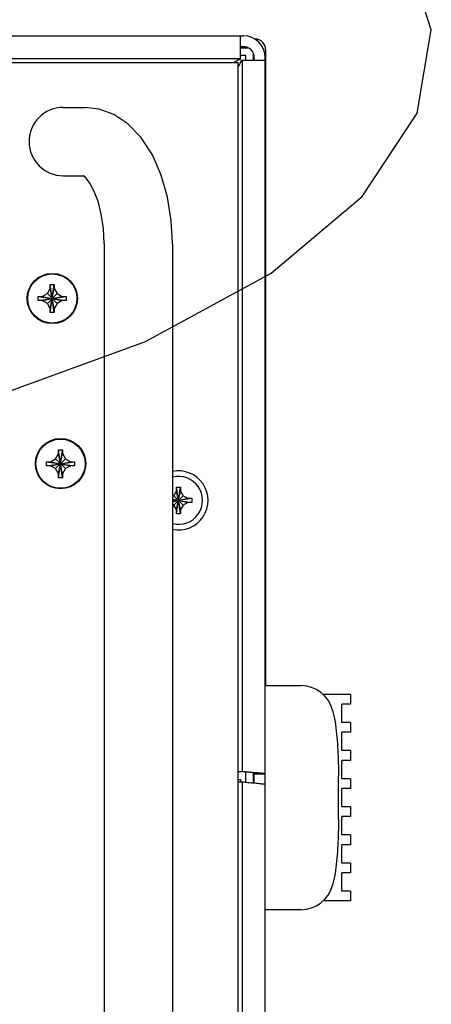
# Model space of a CAD drawing. Header units: inches. Extents: x 0 to 34, y 0 to 22.
# Tile 69 of 72: x 31.1 to 31.7, y 15.3 to 16.8. Entities that reach past the tile are written whole.
import ezdxf

# ---------------------------------------------------------------- set-up
doc = ezdxf.new("R2010")
doc.units = ezdxf.units.IN
doc.header["$LTSCALE"] = 1.87
doc.header["$MEASUREMENT"] = 0
doc.linetypes.add('PHANTOM', pattern=[0.8, 0.45, -0.05, 0.1, -0.05, 0.1, -0.05])
doc.layers.get('0').update_dxf_attribs({"linetype": 'CONTINUOUS'})
doc.layers.add('DEFAULT_3', color=7, linetype='PHANTOM')

msp = doc.modelspace()

# ---------------------------------------------------------------- linework, layer by layer
at = {"color": 7, "linetype": 'CONTINUOUS'}
for p, q in [((25.66084, 16.75519), (31.44021, 16.75519)), ((31.43521, 16.75519), (31.43521, 16.71882)), ((31.45662, 16.75081), (31.45824, 16.75074)), ((31.44758, 16.73619), (31.43521, 16.7363)), ((31.44418, 16.72535), (31.43521, 16.72535)), ((31.44418, 16.71803), (31.44418, 16.72535)), ((31.45584, 16.71803), (31.45584, 16.7275)), ((31.47418, 16.73409), (31.47418, 15.76435)), ((31.43521, 16.71985), (25.66584, 16.71985)), ((31.43717, 16.71803), (31.47354, 16.71803)), ((31.43821, 16.71803), (31.43821, 15.63309)), ((31.47354, 15.6139), (31.47354, 16.72185)), ((31.16552, 16.64603), (31.19781, 16.64603)), ((31.16552, 16.54187), (31.19608, 16.54187)), ((31.33219, 16.4377), (31.33218, 16.44022)), ((31.22802, 16.43859), (31.22802, 14.7502)), ((31.33219, 16.4377), (31.33219, 14.7502)), ((31.14134, 16.36213), (31.14586, 16.36995)), ((31.14586, 16.37595), (31.15186, 16.37595)), ((31.14586, 16.36995), (31.14586, 16.37595)), ((31.14586, 16.33328), (31.15186, 16.37595)), ((31.15186, 16.33328), (31.14586, 16.37595)), ((31.14586, 16.33928), (31.15186, 16.36995)), ((31.15186, 16.33928), (31.14586, 16.36995)), ((31.15186, 16.37595), (31.15186, 16.36995)), ((31.15186, 16.36995), (31.15637, 16.36213)), ((31.12752, 16.35162), (31.17019, 16.35762)), ((31.12752, 16.35762), (31.13352, 16.35762)), ((31.12752, 16.35762), (31.17019, 16.35162)), ((31.12752, 16.35162), (31.12752, 16.35762)), ((31.13352, 16.35162), (31.12752, 16.35162)), ((31.13352, 16.35762), (31.14134, 16.36213)), ((31.13352, 16.35162), (31.16419, 16.35762)), ((31.13352, 16.35762), (31.16419, 16.35162)), ((31.14134, 16.3471), (31.13352, 16.35162)), ((31.14134, 16.3471), (31.15637, 16.36213)), ((31.14134, 16.36213), (31.15637, 16.3471)), ((31.15637, 16.36213), (31.16419, 16.35762)), ((31.16419, 16.35162), (31.15637, 16.3471)), ((31.16419, 16.35762), (31.17019, 16.35762)), ((31.17019, 16.35162), (31.16419, 16.35162)), ((31.17019, 16.35762), (31.17019, 16.35162)), ((31.14586, 16.33928), (31.14134, 16.3471)), ((31.14586, 16.33328), (31.14586, 16.33928)), ((31.15637, 16.3471), (31.15186, 16.33928)), ((31.15186, 16.33928), (31.15186, 16.33328)), ((31.15186, 16.33328), (31.14586, 16.33328)), ((31.15852, 16.12406), (31.16452, 16.12406)), ((31.15852, 16.11806), (31.15852, 16.12406)), ((31.15852, 16.0814), (31.16452, 16.12406)), ((31.16452, 16.0814), (31.15852, 16.12406)), ((31.16452, 16.12406), (31.16452, 16.11806)), ((31.14619, 16.10573), (31.15401, 16.11024)), ((31.15401, 16.11024), (31.15852, 16.11806)), ((31.15401, 16.09521), (31.16904, 16.11024)), ((31.15401, 16.11024), (31.16904, 16.09521)), ((31.15852, 16.0874), (31.16452, 16.11806)), ((31.16452, 16.0874), (31.15852, 16.11806)), ((31.16452, 16.11806), (31.16904, 16.11024)), ((31.16904, 16.11024), (31.17686, 16.10573)), ((31.14019, 16.09973), (31.18286, 16.10573)), ((31.14019, 16.10573), (31.14619, 16.10573)), ((31.14019, 16.10573), (31.18286, 16.09973)), ((31.14019, 16.09973), (31.14019, 16.10573)), ((31.14619, 16.09973), (31.14019, 16.09973)), ((31.14619, 16.09973), (31.17686, 16.10573)), ((31.14619, 16.10573), (31.17686, 16.09973)), ((31.15401, 16.09521), (31.14619, 16.09973)), ((31.15852, 16.0874), (31.15401, 16.09521)), ((31.16904, 16.09521), (31.16452, 16.0874)), ((31.17686, 16.09973), (31.16904, 16.09521)), ((31.17686, 16.10573), (31.18286, 16.10573)), ((31.18286, 16.09973), (31.17686, 16.09973)), ((31.18286, 16.10573), (31.18286, 16.09973)), ((31.15852, 16.0814), (31.15852, 16.0874)), ((31.16452, 16.0814), (31.15852, 16.0814)), ((31.16452, 16.0874), (31.16452, 16.0814)), ((31.33827, 16.06085), (31.33827, 16.06694)), ((31.33828, 16.02657), (31.3446, 16.06714)), ((31.3446, 16.02657), (31.33828, 16.06714)), ((31.3446, 16.06694), (31.3446, 16.06085)), ((31.33219, 16.05276), (31.33431, 16.05399)), ((31.33219, 16.04476), (31.35544, 16.05002)), ((31.33219, 16.04541), (31.36172, 16.05001)), ((31.33219, 16.04895), (31.35544, 16.04369)), ((31.33431, 16.05399), (31.33827, 16.06085)), ((31.33431, 16.03972), (31.34857, 16.05399)), ((31.33431, 16.05399), (31.34857, 16.03972)), ((31.33827, 16.03285), (31.3446, 16.06085)), ((31.3446, 16.03285), (31.33827, 16.06085)), ((31.3446, 16.06085), (31.34857, 16.05399)), ((31.34857, 16.05399), (31.35544, 16.05002)), ((31.35544, 16.05002), (31.36152, 16.05002)), ((31.33219, 16.04829), (31.36172, 16.0437)), ((31.33431, 16.03972), (31.33219, 16.04094)), ((31.33827, 16.03285), (31.33431, 16.03972)), ((31.34857, 16.03972), (31.3446, 16.03285)), ((31.35544, 16.04369), (31.34857, 16.03972)), ((31.36152, 16.04369), (31.35544, 16.04369)), ((31.33827, 16.02677), (31.33827, 16.03285)), ((31.3446, 16.03285), (31.3446, 16.02677)), ((31.47354, 15.76435), (31.52788, 15.76435)), ((31.60354, 15.75102), (31.56173, 15.75102)), ((31.60354, 15.75102), (31.60354, 15.73602)), ((31.60354, 15.73602), (31.59021, 15.73602)), ((31.59021, 15.70816), (31.59021, 15.73602)), ((31.60354, 15.70816), (31.59021, 15.70816)), ((31.60354, 15.70816), (31.60354, 15.69316)), ((31.60354, 15.69316), (31.59021, 15.69316)), ((31.59021, 15.6653), (31.59021, 15.69316)), ((31.60354, 15.6653), (31.59021, 15.6653)), ((31.60354, 15.6653), (31.60354, 15.6503)), ((31.60354, 15.6503), (31.59021, 15.6503)), ((31.59021, 15.62245), (31.59021, 15.6503)), ((31.44035, 15.63309), (31.43219, 15.63309)), ((31.44418, 15.61751), (31.44418, 15.63262)), ((31.45584, 15.61818), (31.45584, 15.63162)), ((31.47354, 15.62948), (31.45687, 15.62948)), ((31.43219, 15.62102), (31.43586, 15.62102)), ((31.43219, 15.61751), (31.44034, 15.61751)), ((31.43586, 15.62102), (31.43586, 15.61751)), ((31.43819, 15.61751), (31.43819, 14.46935)), ((31.45586, 15.61751), (31.45486, 15.61751)), ((31.47353, 14.46552), (31.47353, 15.6139)), ((31.58521, 15.56075), (31.58521, 15.62629)), ((31.60354, 15.62245), (31.59021, 15.62245)), ((31.60354, 15.62245), (31.60354, 15.60745)), ((31.60354, 15.60745), (31.59021, 15.60745)), ((31.59021, 15.57959), (31.59021, 15.60745)), ((31.60354, 15.57959), (31.59021, 15.57959)), ((31.60354, 15.57959), (31.60354, 15.56459)), ((31.60354, 15.56459), (31.59021, 15.56459)), ((31.59021, 15.53673), (31.59021, 15.56459)), ((31.60354, 15.53673), (31.59021, 15.53673)), ((31.60354, 15.53673), (31.60354, 15.52173)), ((31.60354, 15.52173), (31.59021, 15.52173)), ((31.59021, 15.49388), (31.59021, 15.52173)), ((31.60354, 15.49388), (31.59021, 15.49388)), ((31.60354, 15.49388), (31.60354, 15.47888)), ((31.60354, 15.47888), (31.59021, 15.47888)), ((31.59021, 15.45102), (31.59021, 15.47888)), ((31.60354, 15.45102), (31.59021, 15.45102)), ((31.60354, 15.45102), (31.60354, 15.43602)), ((31.60354, 15.43602), (31.56173, 15.43602)), ((31.52788, 15.42269), (31.47354, 15.42269))]:
    msp.add_line(p, q, dxfattribs=at)
at = {"color": 3, "linetype": 'CONTINUOUS'}
for p, q in [((31.44021, 16.73852), (31.43521, 16.73852)), ((31.43219, 16.71395), (25.66886, 16.71395)), ((31.43219, 14.47395), (31.43219, 16.71395)), ((31.45687, 16.71803), (31.45687, 16.72185)), ((31.45687, 15.61596), (31.45687, 15.62948))]:
    msp.add_line(p, q, dxfattribs=at)
at = {"color": 7, "linetype": 'CONTINUOUS'}
for points in [[(31.33218, 16.44022), (31.33031, 16.47377), (31.32463, 16.50903), (31.31505, 16.5427), (31.30143, 16.57368), (31.284, 16.60041), (31.26393, 16.62103), (31.2425, 16.63516), (31.22037, 16.64334), (31.19781, 16.64603)], [(31.22802, 16.43859), (31.22688, 16.46118), (31.2236, 16.4833), (31.21858, 16.50283), (31.21247, 16.51874), (31.20612, 16.53045), (31.2005, 16.53789), (31.19655, 16.54154), (31.19608, 16.54186)]]:
    msp.add_lwpolyline(points, dxfattribs=at)
at = {"color": 3, "linetype": 'CONTINUOUS'}
for centre in [(31.14886, 16.35462), (31.16152, 16.10295)]:
    msp.add_circle(centre, 0.03833, dxfattribs=at)
at = {"color": 7, "linetype": 'CONTINUOUS'}
for centre in [(31.14886, 16.35462), (31.16152, 16.10273)]:
    msp.add_circle(centre, 0.0375, dxfattribs=at)
for centre, radius, start, end in [((31.44021, 16.72185), 0.03333, 0, 90), ((31.45751, 16.73409), 0.01667, 0, 87.5), ((31.44751, 16.72786), 0.00833, 77.46692, 89.5), ((31.16552, 16.59395), 0.05208, 90, 270), ((31.34144, 16.04685), 0.045, 258.10938, 101.89062), ((31.34144, 16.04685), 0.0365, 255.30897, 104.69103), ((31.52788, 15.71435), 0.05, 14.40148, 90), ((31.52788, 15.47269), 0.05, 270, 345.59852)]:
    msp.add_arc(centre, radius, start, end, dxfattribs=at)
at = {"color": 3, "linetype": 'CONTINUOUS'}
msp.add_arc((31.44021, 16.72185), 0.01667, 0, 90, dxfattribs=at)
at = {"color": 7, "linetype": 'CONTINUOUS'}
for points, knots in [([(31.43521, 16.71882), (31.43422, 16.71853), (31.43224, 16.71783), (31.42934, 16.71652), (31.42743, 16.71551), (31.42647, 16.71497)], [0, 0, 0, 0, 0.3225292, 0.6559653, 1, 1, 1, 1]), ([(31.4322, 16.70733), (31.43258, 16.70798), (31.4335, 16.70958), (31.43487, 16.71216), (31.43576, 16.71413), (31.43616, 16.71512)], [0, 0, 0, 0, 0.2591322, 0.6353613, 1, 1, 1, 1]), ([(31.33827, 16.06694), (31.33827, 16.06697), (31.33828, 16.06704), (31.33828, 16.06711), (31.33828, 16.06714)], [0, 0, 0, 0, 0.4998399, 1, 1, 1, 1]), ([(31.33828, 16.06714), (31.33898, 16.06716), (31.34038, 16.06719), (31.34249, 16.06719), (31.3439, 16.06716), (31.3446, 16.06714)], [0, 0, 0, 0, 0.332868, 0.6671321, 1, 1, 1, 1]), ([(31.3446, 16.06714), (31.3446, 16.06711), (31.3446, 16.06704), (31.3446, 16.06697), (31.3446, 16.06694)], [0, 0, 0, 0, 0.5001653, 1, 1, 1, 1]), ([(31.36152, 16.05002), (31.36156, 16.05002), (31.36162, 16.05002), (31.36169, 16.05001), (31.36172, 16.05001)], [0, 0, 0, 0, 0.4998399, 1, 1, 1, 1]), ([(31.36172, 16.05001), (31.36173, 16.04966), (31.36175, 16.04896), (31.36177, 16.04791), (31.36177, 16.04721), (31.36177, 16.04685)], [0, 0, 0, 0, 0.3317416, 0.6649954, 1, 1, 1, 1]), ([(31.36172, 16.0437), (31.36169, 16.04369), (31.36162, 16.04369), (31.36156, 16.04369), (31.36152, 16.04369)], [0, 0, 0, 0, 0.5001653, 1, 1, 1, 1]), ([(31.36177, 16.04685), (31.36177, 16.0465), (31.36177, 16.0458), (31.36175, 16.04475), (31.36173, 16.04404), (31.36172, 16.0437)], [0, 0, 0, 0, 0.3349341, 0.6681787, 1, 1, 1, 1]), ([(31.33828, 16.02657), (31.33828, 16.0266), (31.33828, 16.02667), (31.33827, 16.02674), (31.33827, 16.02677)], [0, 0, 0, 0, 0.5001653, 1, 1, 1, 1]), ([(31.3446, 16.02657), (31.3439, 16.02655), (31.34249, 16.02652), (31.34038, 16.02652), (31.33898, 16.02655), (31.33828, 16.02657)], [0, 0, 0, 0, 0.332868, 0.6671321, 1, 1, 1, 1]), ([(31.3446, 16.02677), (31.3446, 16.02674), (31.3446, 16.02667), (31.3446, 16.0266), (31.3446, 16.02657)], [0, 0, 0, 0, 0.4998399, 1, 1, 1, 1]), ([(31.57631, 15.72679), (31.57668, 15.72536), (31.57842, 15.71815), (31.58084, 15.70464), (31.58299, 15.68585), (31.58434, 15.66645), (31.58506, 15.64659), (31.58521, 15.63309), (31.58521, 15.62629)], [0, 0, 0, 0, 0.0478232, 0.2382586, 0.4286939, 0.6191293, 0.8095646, 1, 1, 1, 1]), ([(31.45587, 15.63162), (31.45561, 15.63164), (31.45449, 15.63173), (31.45253, 15.63188), (31.45005, 15.63208), (31.44769, 15.63228), (31.44551, 15.63248), (31.44355, 15.63267), (31.44186, 15.63287), (31.44082, 15.63302), (31.44035, 15.63309)], [0, 0, 0, 0, 0.0510054, 0.2163766, 0.3769803, 0.5303411, 0.6715864, 0.7986697, 0.9092972, 1, 1, 1, 1]), ([(31.47354, 15.62948), (31.47354, 15.62957), (31.47323, 15.62977), (31.47269, 15.62991), (31.47174, 15.63012), (31.47048, 15.6303), (31.46889, 15.6305), (31.46704, 15.63069), (31.46493, 15.63089), (31.46264, 15.63109), (31.4602, 15.63129), (31.45826, 15.63144), (31.45714, 15.63153), (31.45687, 15.63155)], [0, 0, 0, 0, 0.0162982, 0.0520141, 0.1083339, 0.1845567, 0.279813, 0.3911458, 0.5168012, 0.6547618, 0.8006177, 0.9519896, 1, 1, 1, 1]), ([(31.45469, 15.61612), (31.45501, 15.6161), (31.4554, 15.61607), (31.4558, 15.61605), (31.45586, 15.61604)], [0, 0, 0, 0, 0.8274391, 1, 1, 1, 1]), ([(31.46448, 15.61534), (31.46645, 15.61504), (31.46878, 15.61438), (31.47353, 15.61475), (31.47353, 15.6139)], [0, 0, 0, 0, 0.7205539, 1, 1, 1, 1]), ([(31.58521, 15.56075), (31.58521, 15.55395), (31.58506, 15.54045), (31.58434, 15.52059), (31.58299, 15.50119), (31.58084, 15.4824), (31.57842, 15.46889), (31.57668, 15.46168), (31.57631, 15.46025)], [0, 0, 0, 0, 0.1904354, 0.3808707, 0.5713061, 0.7617414, 0.9521768, 1, 1, 1, 1])]:
    msp.add_open_spline(points, degree=3, knots=knots, dxfattribs=at)
for points in [[(31.43616, 16.71512), (31.43654, 16.71607), (31.43688, 16.71705), (31.43717, 16.71803)], [(31.45687, 15.63155), (31.45654, 15.63157), (31.45621, 15.6316), (31.45587, 15.63162)], [(31.44034, 15.61751), (31.44248, 15.61716), (31.44466, 15.61697), (31.44681, 15.61677)], [(31.44681, 15.61677), (31.44943, 15.61654), (31.45201, 15.6163), (31.45469, 15.61612)], [(31.45586, 15.61604), (31.45882, 15.61586), (31.4619, 15.61574), (31.46448, 15.61534)]]:
    msp.add_open_spline(points, degree=3, dxfattribs=at)
at = {"color": 3, "linetype": 'CONTINUOUS'}
msp.add_open_spline([(31.45687, 15.62948), (31.45687, 15.62965), (31.45682, 15.63001), (31.45661, 15.63053), (31.4563, 15.63104), (31.45604, 15.6314), (31.45589, 15.6316), (31.45587, 15.63162)], degree=3, knots=[0, 0, 0, 0, 0.2141187, 0.4463116, 0.6963897, 0.9551254, 1, 1, 1, 1], dxfattribs=at)
at = {"layer": 'DEFAULT_3', "color": 2, "linetype": 'PHANTOM'}
msp.add_lwpolyline([(29.75223, 16.18091), (29.98939, 16.13053), (30.25657, 16.10693), (30.53036, 16.11217), (30.80219, 16.14528), (31.06344, 16.20603), (31.29122, 16.2891), (31.48276, 16.39346), (31.62126, 16.50999), (31.70504, 16.63725), (31.72675, 16.76409), (31.68751, 16.88664), (31.58675, 17.00093), (31.43331, 17.09693), (31.22905, 17.17347), (30.99189, 17.22385), (30.72471, 17.24745), (30.45092, 17.24221), (30.17909, 17.2091), (29.91784, 17.14835), (29.69006, 17.06528)], dxfattribs=at)

doc.saveas('drawing.dxf')
